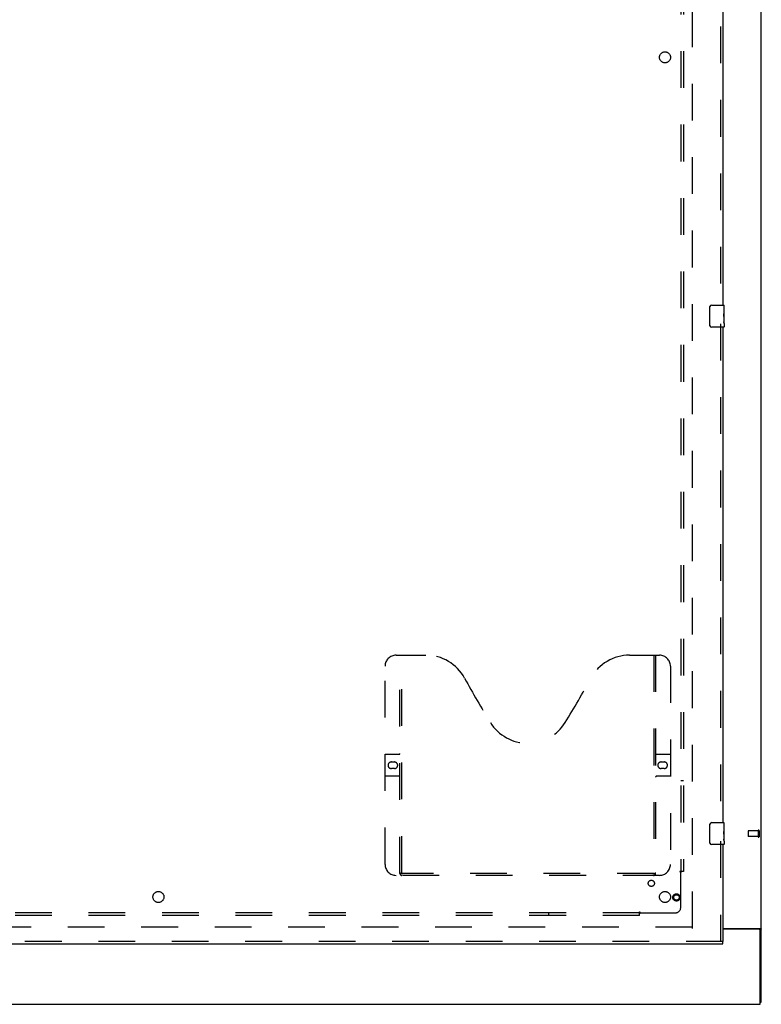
# Model space of a CAD drawing. Header units: inches. Extents: x 0 to 303, y 0 to 196.
# Tile 6 of 25: x 109 to 142, y 58 to 102. Entities that reach past the tile are written whole.
import ezdxf

# ---------------------------------------------------------------- set-up
doc = ezdxf.new("R2010")
doc.units = ezdxf.units.IN
doc.header["$LTSCALE"] = 16.67597
doc.header["$MEASUREMENT"] = 0
doc.linetypes.add('HIDDEN', pattern=[0.2, 0.1, -0.1])
doc.layers.get('0').update_dxf_attribs({"linetype": 'CONTINUOUS'})
for name, color, linetype in [('DEFAULT_2', 8, 'HIDDEN'), ('MASTER_DOOR_ASSEMBLY', 7, 'CONTINUOUS'), ('SUBPANEL', 7, 'CONTINUOUS')]:
    doc.layers.add(name, color=color, linetype=linetype)

msp = doc.modelspace()

# ---------------------------------------------------------------- linework, layer by layer
at = {"color": 3, "linetype": 'Continuous'}
for p, q in [((142.224, 57.878), (142.224, 143.67)), ((140.474, 61.222), (142.183, 61.222)), ((142.112, 61.191), (140.474, 61.191)), ((142.172, 57.774), (142.172, 61.131)), ((64.526, 57.774), (142.172, 57.774))]:
    msp.add_line(p, q, dxfattribs=at)
at = {"color": 7, "linetype": 'Continuous'}
for p, q in [((142.12, 61.191), (142.224, 61.191)), ((142.172, 57.878), (142.224, 57.878))]:
    msp.add_line(p, q, dxfattribs=at)
for points in [[(142.101, 61.222), (142.101, 61.22), (142.101, 61.219), (142.101, 61.217), (142.101, 61.216), (142.102, 61.214), (142.103, 61.212), (142.104, 61.21), (142.105, 61.209), (142.107, 61.207), (142.108, 61.206), (142.11, 61.204), (142.112, 61.203), (142.113, 61.202), (142.115, 61.2), (142.116, 61.199), (142.117, 61.197), (142.118, 61.196)], [(142.118, 61.196), (142.119, 61.194), (142.12, 61.193), (142.12, 61.191)]]:
    msp.add_lwpolyline(points, dxfattribs=at)
at = {"color": 3, "linetype": 'Continuous'}
for points in [[(142.183, 61.222), (142.185, 61.22), (142.187, 61.219), (142.189, 61.217), (142.192, 61.216), (142.195, 61.214), (142.198, 61.213), (142.204, 61.21)], [(142.204, 61.21), (142.207, 61.208), (142.209, 61.207), (142.212, 61.205), (142.214, 61.204), (142.217, 61.202), (142.219, 61.2), (142.22, 61.199), (142.222, 61.197), (142.223, 61.196), (142.223, 61.194), (142.224, 61.193), (142.224, 61.191)]]:
    msp.add_lwpolyline(points, dxfattribs=at)
msp.add_arc((142.112, 61.131), 0.06, 0, 90, dxfattribs=at)
at = {"layer": 'DEFAULT_2', "color": 8, "linetype": 'HIDDEN'}
for p, q in [((139.099, 61.222), (139.099, 140.326)), ((141.62, 65.638), (141.62, 65.41)), ((142.077, 65.648), (141.63, 65.648)), ((142.077, 65.4), (141.63, 65.4)), ((142.077, 65.666), (142.077, 65.382)), ((142.12, 65.666), (142.12, 65.382)), ((139.085, 61.274), (67.613, 61.274))]:
    msp.add_line(p, q, dxfattribs=at)
for centre, radius, start, end in [((141.63, 65.638), 0.01, 90, 180), ((141.63, 65.41), 0.01, 180, 270), ((142.098, 65.666), 0.0215, 0, 180), ((142.098, 65.382), 0.0215, 180, 360)]:
    msp.add_arc(centre, radius, start, end, dxfattribs=at)
at = {"layer": 'MASTER_DOOR_ASSEMBLY', "color": 8, "linetype": 'HIDDEN'}
for p, q in [((140.37, 112.179), (140.37, 89.369)), ((140.37, 88.679), (140.37, 65.869)), ((125.64, 73.628), (126.995, 73.628)), ((125.815, 63.718), (125.815, 73.628)), ((125.895, 63.748), (125.895, 73.628)), ((136.245, 73.628), (137.6, 73.628)), ((137.345, 73.628), (137.345, 63.748)), ((137.425, 73.628), (137.425, 63.718)), ((125.14, 64.128), (125.14, 73.128)), ((138.1, 73.128), (138.1, 64.128)), ((125.14, 69.128), (125.775, 69.128)), ((137.465, 69.128), (138.1, 69.128)), ((125.426, 68.778), (125.563, 68.778)), ((125.563, 68.478), (125.426, 68.478)), ((137.676, 68.778), (137.813, 68.778)), ((137.813, 68.478), (137.676, 68.478)), ((125.775, 68.128), (125.14, 68.128)), ((138.1, 68.128), (137.465, 68.128)), ((140.37, 65.179), (140.37, 60.628)), ((137.6, 63.628), (125.64, 63.628)), ((137.341, 63.708), (125.899, 63.708)), ((140.474, 60.628), (103.442, 60.628))]:
    msp.add_line(p, q, dxfattribs=at)
at = {"layer": 'MASTER_DOOR_ASSEMBLY', "color": 3, "linetype": 'Continuous'}
for p, q in [((140.474, 112.024), (140.474, 89.524)), ((140.474, 88.524), (140.474, 66.024)), ((140.474, 65.024), (140.474, 60.628)), ((103.442, 60.524), (140.474, 60.524))]:
    msp.add_line(p, q, dxfattribs=at)
at = {"layer": 'MASTER_DOOR_ASSEMBLY', "color": 7, "linetype": 'Continuous'}
for p, q in [((139.879, 88.624), (139.879, 89.424)), ((139.979, 89.524), (140.519, 89.524)), ((140.534, 88.945), (140.534, 89.509)), ((140.534, 89.37), (140.527, 89.37)), ((140.527, 89.37), (140.527, 89.139)), ((140.534, 89.202), (140.527, 89.202)), ((140.534, 89.139), (140.527, 89.139)), ((140.534, 89.103), (140.528, 89.103)), ((140.534, 88.909), (140.527, 88.909)), ((140.527, 88.909), (140.527, 88.772)), ((140.528, 88.741), (140.534, 88.741)), ((140.532, 88.972), (140.534, 88.972)), ((140.534, 88.685), (140.534, 88.942)), ((140.534, 88.685), (140.534, 88.539)), ((140.519, 88.524), (139.979, 88.524)), ((139.879, 65.124), (139.879, 65.924)), ((139.979, 66.024), (140.519, 66.024)), ((140.534, 65.87), (140.527, 65.87)), ((140.527, 65.87), (140.527, 65.639)), ((140.534, 65.445), (140.534, 66.009)), ((140.534, 65.702), (140.527, 65.702)), ((140.534, 65.639), (140.527, 65.639)), ((140.534, 65.409), (140.527, 65.409)), ((140.527, 65.409), (140.527, 65.272)), ((140.534, 65.603), (140.528, 65.603)), ((140.532, 65.472), (140.534, 65.472)), ((140.534, 65.185), (140.534, 65.442)), ((140.519, 65.024), (139.979, 65.024)), ((140.528, 65.241), (140.534, 65.241)), ((140.534, 65.185), (140.534, 65.039)), ((140.474, 60.524), (140.474, 60.628))]:
    msp.add_line(p, q, dxfattribs=at)
for points in [[(139.879, 89.424), (139.879, 89.43), (139.88, 89.436), (139.881, 89.442), (139.882, 89.448), (139.883, 89.454), (139.885, 89.46)], [(140.532, 88.97), (140.529, 89.003), (140.529, 89.015), (140.528, 89.028), (140.527, 89.04), (140.527, 89.053), (140.527, 89.066), (140.527, 89.079), (140.527, 89.091), (140.528, 89.104), (140.529, 89.116), (140.529, 89.128)], [(139.885, 88.588), (139.883, 88.593), (139.882, 88.599), (139.881, 88.605), (139.88, 88.611), (139.879, 88.618), (139.879, 88.624)], [(140.528, 88.736), (140.528, 88.745), (140.527, 88.754), (140.527, 88.763), (140.527, 88.772)], [(140.531, 88.711), (140.53, 88.719), (140.529, 88.727), (140.528, 88.736)], [(140.534, 88.685), (140.534, 88.688), (140.533, 88.693), (140.533, 88.698), (140.531, 88.711)], [(140.534, 88.942), (140.534, 88.95), (140.533, 88.959), (140.532, 88.97)], [(139.879, 65.924), (139.879, 65.93), (139.88, 65.936), (139.881, 65.942), (139.882, 65.948), (139.883, 65.954), (139.885, 65.96)], [(140.532, 65.47), (140.529, 65.503), (140.529, 65.515), (140.528, 65.528), (140.527, 65.54), (140.527, 65.553), (140.527, 65.566), (140.527, 65.579), (140.527, 65.591), (140.528, 65.604), (140.529, 65.616), (140.529, 65.628)], [(140.534, 65.442), (140.534, 65.45), (140.533, 65.459), (140.532, 65.47)], [(139.885, 65.088), (139.883, 65.093), (139.882, 65.099), (139.881, 65.105), (139.88, 65.111), (139.879, 65.118), (139.879, 65.124)], [(140.528, 65.236), (140.528, 65.245), (140.527, 65.254), (140.527, 65.263), (140.527, 65.272)], [(140.531, 65.211), (140.53, 65.219), (140.529, 65.227), (140.528, 65.236)], [(140.534, 65.185), (140.534, 65.188), (140.533, 65.193), (140.533, 65.198), (140.531, 65.211)]]:
    msp.add_lwpolyline(points, dxfattribs=at)
at = {"layer": 'MASTER_DOOR_ASSEMBLY', "color": 8, "linetype": 'HIDDEN'}
for points in [[(125.805, 63.748), (125.821, 63.737), (125.837, 63.728), (125.853, 63.719), (125.868, 63.713), (125.883, 63.709), (125.899, 63.708)], [(137.341, 63.708), (137.356, 63.709), (137.371, 63.713), (137.387, 63.719), (137.403, 63.728), (137.419, 63.737), (137.435, 63.748)]]:
    msp.add_lwpolyline(points, dxfattribs=at)
for radius in [0.164, 0.124]:
    msp.add_circle((138.37, 62.628), radius, dxfattribs=at)
at = {"layer": 'MASTER_DOOR_ASSEMBLY', "color": 7, "linetype": 'Continuous'}
for centre, radius, start, end in [((139.979, 89.424), 0.1, 90, 158.8001), ((140.519, 89.509), 0.015, 0, 90), ((139.979, 88.624), 0.1, 201.1999, 270), ((140.519, 88.539), 0.015, 270, 360), ((139.979, 65.924), 0.1, 90, 158.8001), ((140.519, 66.009), 0.015, 0, 90), ((139.979, 65.124), 0.1, 201.1999, 270), ((140.519, 65.039), 0.015, 270, 360)]:
    msp.add_arc(centre, radius, start, end, dxfattribs=at)
at = {"layer": 'MASTER_DOOR_ASSEMBLY', "color": 8, "linetype": 'HIDDEN'}
for centre, radius, start, end in [((125.64, 73.128), 0.5, 90, 180), ((126.995, 71.628), 2, 28.4813, 90), ((136.245, 71.628), 2, 90, 151.5187), ((137.6, 73.128), 0.5, 0, 90), ((163.303, 91.326), 39.307, 208.4813, 211.8705), ((99.937, 91.326), 39.307, 328.1295, 331.5187), ((131.62, 71.628), 2, 211.8705, 328.1295), ((125.775, 69.168), 0.04, 270, 360), ((137.465, 69.168), 0.04, 180, 270), ((125.426, 68.628), 0.15, 90, 270), ((125.563, 68.628), 0.15, 270, 90), ((137.676, 68.628), 0.15, 90, 270), ((137.813, 68.628), 0.15, 270, 90), ((125.775, 68.088), 0.04, 0, 90), ((137.465, 68.088), 0.04, 90, 180), ((125.64, 64.128), 0.5, 180, 270), ((137.6, 64.128), 0.5, 270, 360), ((125.905, 63.718), 0.09, 180, 270), ((125.935, 63.748), 0.04, 180, 270), ((137.305, 63.748), 0.04, 270, 360), ((137.335, 63.718), 0.09, 270, 360)]:
    msp.add_arc(centre, radius, start, end, dxfattribs=at)
at = {"layer": 'MASTER_DOOR_ASSEMBLY', "color": 7, "linetype": 'Continuous'}
for centre in [(140.271, 89.108), (140.271, 65.608)]:
    msp.add_ellipse(centre, major_axis=(0.263, 0), ratio=0.432808, start_param=0, end_param=0.179988, dxfattribs=at)
at = {"layer": 'SUBPANEL', "color": 8, "linetype": 'HIDDEN'}
for p, q in [((138.567, 137.743), (138.567, 63.805)), ((138.692, 137.743), (138.692, 63.805)), ((138.567, 67.93), (138.692, 67.93)), ((138.606, 63.805), (138.527, 63.805)), ((138.567, 62.18), (138.567, 63.77)), ((138.692, 63.805), (138.606, 63.805)), ((136.692, 61.93), (70.005, 61.93)), ((136.692, 61.805), (103.381, 61.805)), ((132.567, 61.93), (132.567, 61.805)), ((136.692, 61.892), (136.692, 61.971)), ((136.692, 61.805), (136.692, 61.892)), ((136.709, 61.911), (136.717, 61.919)), ((136.728, 61.93), (138.317, 61.93))]:
    msp.add_line(p, q, dxfattribs=at)
for points in [[(138.527, 63.805), (138.527, 63.803), (138.528, 63.801), (138.529, 63.799), (138.53, 63.798), (138.531, 63.796), (138.533, 63.794), (138.534, 63.793), (138.536, 63.791), (138.538, 63.79), (138.54, 63.788), (138.542, 63.787), (138.544, 63.785), (138.546, 63.784), (138.549, 63.782)], [(138.549, 63.782), (138.554, 63.779), (138.556, 63.778), (138.559, 63.776), (138.561, 63.775), (138.563, 63.773), (138.566, 63.771), (138.567, 63.77)], [(138.581, 63.783), (138.579, 63.781), (138.577, 63.779), (138.575, 63.777), (138.573, 63.775), (138.571, 63.773), (138.569, 63.771), (138.567, 63.77)], [(138.606, 63.805), (138.604, 63.803), (138.601, 63.802), (138.599, 63.8), (138.597, 63.798), (138.595, 63.796), (138.593, 63.795), (138.591, 63.793), (138.589, 63.791), (138.588, 63.79), (138.586, 63.788), (138.581, 63.783)], [(136.692, 61.971), (136.694, 61.97), (136.696, 61.969), (136.698, 61.968), (136.7, 61.967), (136.702, 61.966), (136.703, 61.965), (136.705, 61.963), (136.707, 61.961), (136.708, 61.96), (136.709, 61.958), (136.711, 61.956), (136.712, 61.953), (136.714, 61.951), (136.715, 61.949), (136.718, 61.944)], [(136.692, 61.892), (136.694, 61.894), (136.696, 61.896), (136.698, 61.899), (136.699, 61.901), (136.701, 61.903), (136.703, 61.905), (136.705, 61.906), (136.706, 61.908), (136.708, 61.91), (136.709, 61.911)], [(136.717, 61.919), (136.719, 61.921), (136.721, 61.923), (136.723, 61.925), (136.725, 61.927), (136.726, 61.928), (136.728, 61.93)], [(136.718, 61.944), (136.72, 61.941), (136.721, 61.939), (136.723, 61.936), (136.725, 61.934), (136.726, 61.932), (136.728, 61.93)]]:
    msp.add_lwpolyline(points, dxfattribs=at)
for centre, radius in [((137.849, 100.774), 0.25), ((137.23, 63.268), 0.141), ((114.849, 62.649), 0.25), ((137.849, 62.649), 0.25)]:
    msp.add_circle(centre, radius, dxfattribs=at)
msp.add_arc((138.317, 62.18), 0.25, 270, 360, dxfattribs=at)

doc.saveas('drawing.dxf')
